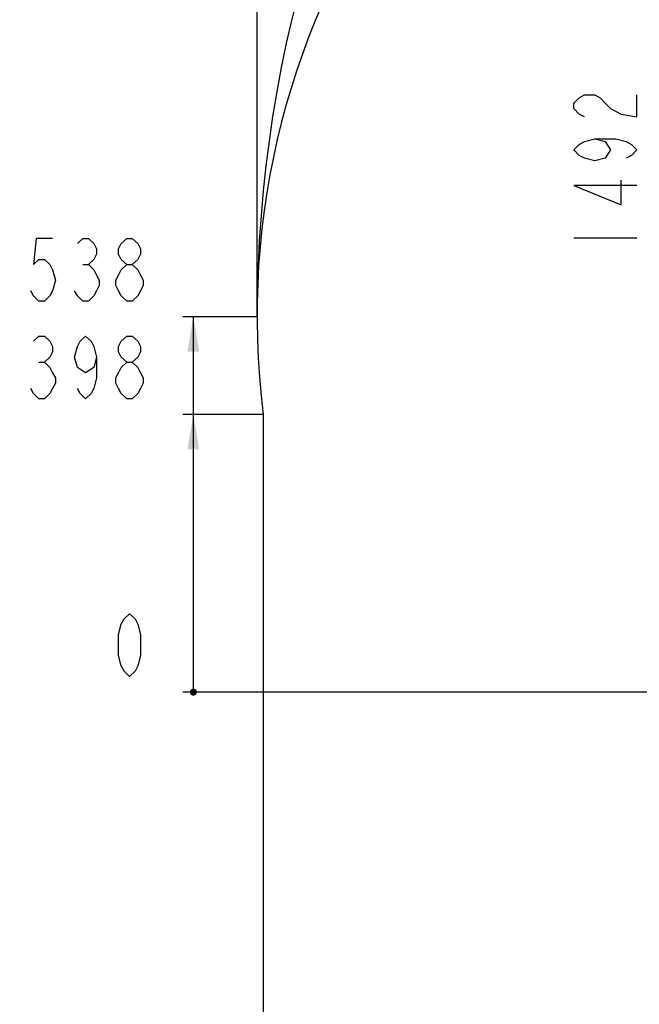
# Model space of a CAD drawing. Header units: millimetres. Extents: x 0 to 8410, y 0 to 5940.
# Tile 19 of 122: x 2387 to 3275, y 2650 to 4061. Entities that reach past the tile are written whole.
import ezdxf

# ---------------------------------------------------------------- set-up
doc = ezdxf.new("R2010")
doc.units = ezdxf.units.MM
doc.header["$LTSCALE"] = 462.55
doc.layers.get('0').update_dxf_attribs({"linetype": 'CONTINUOUS'})
for name, color, linetype in [('14ALL_DIM', 7, 'CONTINUOUS'), ('204101000016_DXF_DIMENSION', 7, 'CONTINUOUS'), ('304102000036_DXF_DIMENSION', 7, 'CONTINUOUS')]:
    doc.layers.add(name, color=color, linetype=linetype)
doc.styles.get("Standard").update_dxf_attribs({"font": 'txt', "width": 0.7})
doc.dimstyles.new('DIMSTYLE_2', dxfattribs={"dimtxt": 90, "dimasz": 50, "dimexe": 1.5, "dimexo": 0, "dimgap": 2.25, "dimtad": 0, "dimtih": 1, "dimtoh": 1, "dimdsep": 46, "dimtxsty": 'Standard', "dimblk": '_FILLED', "dimblk1": '_FILLED', "dimblk2": '_FILLED', "dimcen": 0.09, "dimclrt": 5, "dimazin": 2, "dimtp": 0.01, "dimtm": 0.01, "dimtfac": 1, "dimtofl": 0, "dimtmove": 0, "dimatfit": 3, "dimldrblk": '_FILLED', "dimfxl": 1, "dimtolj": 1, "dimarcsym": 0})
doc.dimstyles.new('DIMSTYLE_3', dxfattribs={"dimtxt": 90, "dimasz": 50, "dimexe": 1.5, "dimexo": 0, "dimgap": 2.25, "dimtad": 0, "dimtih": 1, "dimtoh": 1, "dimdec": 0, "dimdsep": 46, "dimtxsty": 'Standard', "dimblk": '_FILLED', "dimblk1": '_FILLED', "dimblk2": '_FILLED', "dimcen": 0.09, "dimclrt": 5, "dimazin": 2, "dimtfac": 1, "dimtdec": 0, "dimtofl": 0, "dimtmove": 0, "dimatfit": 3, "dimldrblk": '_FILLED', "dimfxl": 1, "dimtolj": 1, "dimarcsym": 0})

# ---------------------------------------------------------------- blocks, each defined once
blk = doc.blocks.new('*D10')
at = {"layer": '204101000016_DXF_DIMENSION', "color": 2, "linetype": 'Continuous'}
blk.add_line((2735.7, 3495.4), (2620.6, 3495.4), dxfattribs=at)
blk = doc.blocks.new('_FILLED')
at = {"color": 0, "linetype": 'ByBlock'}
blk.add_solid([(0, 0), (-1, 0.17), (-1, -0.17)], dxfattribs=at)
blk = doc.blocks.new('*D11')
at = {"layer": '204101000016_DXF_DIMENSION', "color": 2, "linetype": 'Continuous'}
blk.add_line((4321.7, 3097.4), (2620.6, 3097.4), dxfattribs=at)
blk = doc.blocks.new('*D12')
at = {"layer": '204101000016_DXF_DIMENSION', "color": 2, "linetype": 'Continuous'}
blk.add_line((2727, 3635.4), (2620.6, 3635.4), dxfattribs=at)
blk = doc.blocks.new('*D13')
at = {"layer": '204101000016_DXF_DIMENSION', "color": 2, "linetype": 'Continuous'}
blk.add_line((2735.7, 3495.4), (2735.7, 2020), dxfattribs=at)
blk = doc.blocks.new('*D28')
at = {"layer": '204101000016_DXF_DIMENSION', "color": 2, "linetype": 'Continuous'}
blk.add_line((2727, 3635.4), (2727, 5618.6), dxfattribs=at)

msp = doc.modelspace()

# ---------------------------------------------------------------- linework, layer by layer
at = {"color": 2, "linetype": 'Continuous'}
for centre, radius, start, end in [((4579.23457, 3635.35928), 1852.26657, 330, 180), ((3849.23457, 3635.35928), 1122.26657, 17.1661771, 187.1661771)]:
    msp.add_arc(centre, radius, start, end, dxfattribs=at)
at = {"layer": '14ALL_DIM', "color": 2, "linetype": 'Continuous'}
msp.add_line((2635.58683, 3097.35928), (2635.58683, 3635.35928), dxfattribs=at)
at = {"layer": '14ALL_DIM', "color": 2, "linetype": 'Continuous', "const_width": 5}
msp.add_lwpolyline([(2633.08683, 3097.35928, 1), (2638.08683, 3097.35928, 1)], format="xyb", close=True, dxfattribs=at)
msp.add_lwpolyline([(2633.08683, 3097.35928, 1), (2638.08683, 3097.35928, 1)], format="xyb", close=True, dxfattribs=at)
at = {"layer": '14ALL_DIM', "color": 2, "linetype": 'Continuous'}
for points in [[(2635.58683, 3635.35928), (2644.08683, 3585.35928), (2627.08683, 3585.35928)], [(2635.58683, 3495.35928), (2644.08683, 3445.35928), (2627.08683, 3445.35928)]]:
    msp.add_solid(points, dxfattribs=at)
at = {"layer": '204101000016_DXF_DIMENSION', "color": 5, "linetype": 'Continuous'}
for p, q in [((2477.14923, 3710.35924), (2485.02436, 3710.35924)), ((2414.14943, 3570.35922), (2422.02431, 3570.35922))]:
    msp.add_line(p, q, dxfattribs=at)
for points in [[(2433.83675, 3747.8593), (2410.21186, 3747.8593), (2406.27429, 3710.35924), (2414.14943, 3717.8594), (2422.02431, 3717.8594), (2429.89944, 3710.35924), (2433.83675, 3702.85933), (2437.77432, 3687.85925), (2433.83675, 3672.85918), (2429.89944, 3665.35927), (2422.02431, 3657.85936), (2414.14943, 3657.85936), (2406.27429, 3665.35927), (2402.33672, 3672.85918)], [(2469.27435, 3740.35939), (2477.14923, 3747.8593), (2485.02436, 3747.8593), (2492.89924, 3740.35939), (2496.83681, 3732.85948), (2496.83681, 3725.35931), (2492.89924, 3717.8594), (2485.02436, 3710.35924), (2492.89924, 3702.85933), (2496.83681, 3695.35916), (2500.77438, 3687.85925), (2500.77438, 3680.35935), (2496.83681, 3672.85918), (2492.89924, 3665.35927), (2485.02436, 3657.85936), (2477.14923, 3657.85936), (2469.27435, 3665.35927), (2465.33678, 3672.85918)], [(2540.14929, 3710.35924), (2532.27441, 3717.8594), (2528.33684, 3725.35931), (2528.33684, 3732.85948), (2532.27441, 3740.35939), (2540.14929, 3747.8593), (2548.02442, 3747.8593), (2555.8993, 3740.35939), (2559.83687, 3732.85948), (2559.83687, 3725.35931), (2555.8993, 3717.8594), (2548.02442, 3710.35924)], [(2540.14929, 3657.85936), (2532.27441, 3665.35927), (2528.33684, 3672.85918), (2524.39927, 3680.35935), (2524.39927, 3687.85925), (2528.33684, 3695.35916), (2532.27441, 3702.85933), (2540.14929, 3710.35924), (2548.02442, 3710.35924), (2555.8993, 3702.85933), (2559.83687, 3695.35916), (2563.77444, 3687.85925), (2563.77444, 3680.35935), (2559.83687, 3672.85918), (2555.8993, 3665.35927), (2548.02442, 3657.85936), (2540.14929, 3657.85936)], [(2406.27429, 3600.35937), (2414.14943, 3607.85928), (2422.02431, 3607.85928), (2429.89944, 3600.35937), (2433.83675, 3592.85921), (2433.83675, 3585.3593), (2429.89944, 3577.85939), (2422.02431, 3570.35922), (2429.89944, 3562.85932), (2433.83675, 3555.35941), (2437.77432, 3547.85924), (2437.77432, 3540.35933), (2433.83675, 3532.85917), (2429.89944, 3525.35926), (2422.02431, 3517.85935), (2414.14943, 3517.85935), (2406.27429, 3525.35926), (2402.33672, 3532.85917)], [(2496.83681, 3577.85939), (2492.89924, 3562.85932), (2481.0868, 3555.35941), (2469.27435, 3562.85932), (2465.33678, 3577.85939), (2469.27435, 3592.85921), (2473.21192, 3600.35937), (2481.0868, 3607.85928), (2488.96193, 3600.35937), (2492.89924, 3592.85921), (2496.83681, 3577.85939), (2496.83681, 3547.85924), (2492.89924, 3532.85917), (2488.96193, 3525.35926), (2481.0868, 3517.85935), (2473.21192, 3525.35926), (2469.27435, 3532.85917)], [(2540.14929, 3570.35922), (2532.27441, 3577.85939), (2528.33684, 3585.3593), (2528.33684, 3592.85921), (2532.27441, 3600.35937), (2540.14929, 3607.85928), (2548.02442, 3607.85928), (2555.8993, 3600.35937), (2559.83687, 3592.85921), (2559.83687, 3585.3593), (2555.8993, 3577.85939), (2548.02442, 3570.35922)], [(2540.14929, 3517.85935), (2532.27441, 3525.35926), (2528.33684, 3532.85917), (2524.39927, 3540.35933), (2524.39927, 3547.85924), (2528.33684, 3555.35941), (2532.27441, 3562.85932), (2540.14929, 3570.35922), (2548.02442, 3570.35922), (2555.8993, 3562.85932), (2559.83687, 3555.35941), (2563.77444, 3547.85924), (2563.77444, 3540.35933), (2559.83687, 3532.85917), (2555.8993, 3525.35926), (2548.02442, 3517.85935), (2540.14929, 3517.85935)], [(2544.08685, 3119.85933), (2536.21172, 3127.35924), (2532.27441, 3134.85941), (2528.33684, 3149.85922), (2528.33684, 3179.85937), (2532.27441, 3194.85919), (2536.21172, 3202.35936), (2544.08685, 3209.85927), (2551.96173, 3202.35936), (2555.8993, 3194.85919), (2559.83687, 3179.85937), (2559.83687, 3149.85922), (2555.8993, 3134.85941), (2551.96173, 3127.35924), (2544.08685, 3119.85933)]]:
    msp.add_lwpolyline(points, dxfattribs=at)
at = {"layer": '304102000036_DXF_DIMENSION', "color": 5, "linetype": 'Continuous'}
msp.add_line((3181.33761, 3748.85922), (3271.33755, 3748.85922), dxfattribs=at)
for points in [[(3196.33769, 3922.10912), (3188.83752, 3926.04669), (3181.33761, 3933.92182), (3181.33761, 3941.79696), (3188.83752, 3949.67158), (3196.33769, 3953.60915), (3211.33751, 3953.60915), (3218.83767, 3949.67158), (3226.33758, 3941.79696), (3233.83749, 3933.92182), (3248.83756, 3926.04669), (3271.33755, 3922.10912), (3271.33755, 3953.60915)], [(3211.33751, 3890.60909), (3226.33758, 3886.67203), (3233.83749, 3874.85933), (3226.33758, 3863.04663), (3211.33751, 3859.10906), (3196.33769, 3863.04663), (3188.83752, 3866.9842), (3181.33761, 3874.85933), (3188.83752, 3882.73447), (3196.33769, 3886.67203), (3211.33751, 3890.60909), (3241.33766, 3890.60909), (3256.33747, 3886.67203), (3263.83764, 3882.73447), (3271.33755, 3874.85933), (3263.83764, 3866.9842), (3256.33747, 3863.04663)], [(3271.33755, 3823.67198), (3181.33761, 3823.67198), (3248.83756, 3796.10952), (3248.83756, 3831.5466)]]:
    msp.add_lwpolyline(points, dxfattribs=at)

# ---------------------------------------------------------------- dimensions: what is measured, and where the dimension line sits
at = {"layer": '204101000016_DXF_DIMENSION', "color": 2, "linetype": 'Continuous'}
for feature_location, offset, dtype, origin, dimstyle, override, picture, middle in [((2726.968, 3635.35928), (0, 1983.2024), 1, (4430.23457, 3292.35928), 'DIMSTYLE_3', {"dimgap": 22.500034, "dimtad": 1, "dimtih": 0, "dimtoh": 0}, '*D28', (2704.468, 5663.56169)), ((2726.968, 3635.35928), (-106.38118, 0), 0, (2726.968, 3097.35928), 'DIMSTYLE_2', {"dimgap": 22.500077, "dimtad": 1, "dimtih": 0, "dimtoh": 0}, '*D12', (2386.58683, 3657.85928)), ((2735.73457, 3495.35928), (-115.14774, 0), 0, (4321.69907, 3097.35928), 'DIMSTYLE_2', {"dimgap": 22.500064, "dimtad": 1, "dimtih": 0, "dimtoh": 0}, '*D10', (2386.58683, 3517.85928)), ((2735.73457, 3495.35928), (0, -1475.3345), 1, (4430.23457, 3086.41513), 'DIMSTYLE_2', {"dimgap": 22.500114, "dimtad": 1, "dimtih": 0, "dimtoh": 0}, '*D13', (2713.23457, 1597.02478)), ((4321.699066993, 3097.3592844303), (-1701.112240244, 0), 0, (4321.699066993, 3097.3592844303), 'DIMSTYLE_2', {"dimgap": 22.500048, "dimtad": 1, "dimtih": 0, "dimtoh": 0}, '*D11', (2512.586826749, 3119.8592844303))]:
    dim = msp.add_ordinate_dim(feature_location=feature_location, offset=offset, dtype=dtype, origin=origin, dimstyle=dimstyle, override=override, dxfattribs=at)
    dim.commit()
    dim.dimension.update_dxf_attribs({"geometry": picture, "text_midpoint": middle})

doc.saveas('drawing.dxf')
